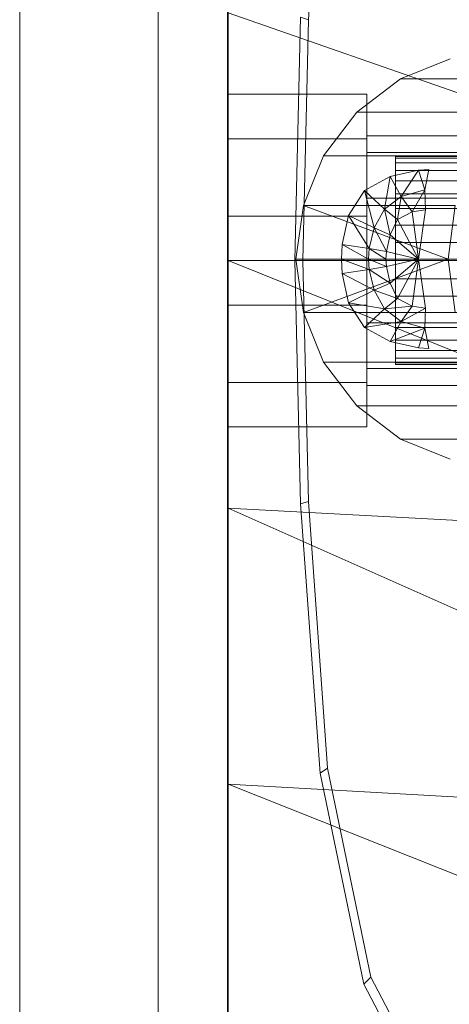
# Model space of a CAD drawing. Header units: metres. Extents: x 397.7 to 427.5, y 12.7 to 28.4.
# Tile 23 of 118: x 404.4383 to 404.5003, y 26.4295 to 26.5716. Entities that reach past the tile are written whole.
import ezdxf

# ---------------------------------------------------------------- set-up
doc = ezdxf.new("R2010")
doc.units = ezdxf.units.M
for name, color, linetype, lineweight in [('02_MOBILIARIO', 7, 'Continuous', 18), ('A-DETL-____-MBND', 7, 'Continuous', 18), ('A-GENM-____-OTLN', 7, 'Continuous', 18)]:
    doc.layers.add(name, color=color, linetype=linetype, lineweight=lineweight)

# ---------------------------------------------------------------- blocks, each defined once
blk = doc.blocks.new('Family - LONDR55-XX_ZZ-ARQ-CAA-M3D-Londres55-151283-08_PCI_P5')
at = {"layer": 'A-GENM-____-OTLN', "color": 253, "true_color": 0xaaaaaa}
for p, q in [((0.6, 0.03), (0, 0.03)), ((0.6, 0.03), (0, 0.03)), ((0, 0.01), (0.6, 0.01)), ((0, 0.01), (0.6, 0.01)), ((0.6, 0.01), (0, 0.01)), ((0, 0.01), (0.6, 0.01)), ((0, 0), (0.6, 0)), ((0.6, 0), (0, 0))]:
    blk.add_line(p, q, dxfattribs=at)
blk = doc.blocks.new('Family - Mirall P5-151289-08_PCI_P5')
blk.add_blockref('Family - LONDR55-XX_ZZ-ARQ-CAA-M3D-Londres55-151283-08_PCI_P5', (0, 0))
blk = doc.blocks.new('Family - Rentamans P5-151313-08_PCI_P5')
at = {"layer": 'A-DETL-____-MBND', "color": 253, "true_color": 0xaaaaaa}
for p, q in [((0, 0.36146), (0, 0.00406)), ((0.01159, 0.21751), (0.01437, 0.25599)), ((0, 0.2185), (0, 0.18276)), ((0, 0.2185), (0.10273, 0.18276)), ((0.00965, 0.18276), (0.01046, 0.21786)), ((0.01159, 0.21751), (0.01046, 0.21786)), ((0.01079, 0.18276), (0.01159, 0.21751)), ((0.03207, 0.21189), (0.02487, 0.20899)), ((0.02487, 0.20899), (0.01857, 0.20419)), ((0.02487, 0.20899), (0.04677, 0.20899)), ((0, 0.20033), (0, 0.20676)), ((0, 0.20676), (0.02, 0.20676)), ((0, 0.20676), (0.02, 0.20676)), ((0, 0.20676), (0, 0.20033)), ((0.02, 0.20033), (0.02, 0.20676)), ((0.02, 0.20676), (0.02, 0.20033)), ((0.01857, 0.20419), (0.01377, 0.19789)), ((0.01857, 0.20419), (0.04047, 0.20419)), ((0, 0.20033), (0, 0.18919)), ((0.02, 0.20033), (0, 0.20033)), ((0, 0.18919), (0, 0.20033)), ((0, 0.20033), (0.02, 0.20033)), ((0.02, 0.19835), (0.02, 0.20076)), ((0.02, 0.20076), (0.02, 0.19835)), ((0.1147, 0.20076), (0.02, 0.20076)), ((0.02, 0.20033), (0.02, 0.18919)), ((0.02, 0.18919), (0.02, 0.20033)), ((0.01377, 0.19789), (0.01087, 0.19069)), ((0.01377, 0.19789), (0.03567, 0.19789)), ((0.02, 0.19176), (0.02, 0.19835)), ((0.02, 0.19835), (0.02, 0.19176)), ((0.02, 0.19835), (0.1057, 0.19835)), ((0.1057, 0.19835), (0.02, 0.19835)), ((0.02416, 0.19776), (0.07393, 0.19776)), ((0.02416, 0.19753), (0.02416, 0.19776)), ((0.02416, 0.19776), (0.02416, 0.19753)), ((0.07398, 0.19753), (0.02416, 0.19753)), ((0.02416, 0.19753), (0.02416, 0.19685)), ((0.02416, 0.19753), (0.07388, 0.19753)), ((0.02416, 0.19685), (0.02416, 0.19753)), ((0.02416, 0.19685), (0.074, 0.19685)), ((0.02416, 0.19685), (0.02416, 0.19575)), ((0.02416, 0.19685), (0.0738, 0.19685)), ((0.02416, 0.19575), (0.02416, 0.19685)), ((0.01967, 0.19289), (0.02337, 0.19489)), ((0.01967, 0.19289), (0.02337, 0.19489)), ((0.02337, 0.19489), (0.02257, 0.19019)), ((0.02337, 0.19489), (0.02747, 0.19579)), ((0.02337, 0.19489), (0.02747, 0.19579)), ((0.02337, 0.19489), (0.02497, 0.19199)), ((0.02416, 0.19575), (0.07401, 0.19575)), ((0.02416, 0.19575), (0.07372, 0.19575)), ((0.02416, 0.19425), (0.02416, 0.19575)), ((0.02416, 0.19425), (0.02416, 0.19575)), ((0.02747, 0.19579), (0.02497, 0.19199)), ((0.02747, 0.19579), (0.02897, 0.19589)), ((0.02747, 0.19579), (0.02897, 0.19589)), ((0.02747, 0.19579), (0.02837, 0.19299)), ((0.02897, 0.19589), (0.02837, 0.19299)), ((0.02416, 0.19425), (0.07362, 0.19425)), ((0.02416, 0.1924), (0.02416, 0.19425)), ((0.02416, 0.1924), (0.02416, 0.19425)), ((0.02416, 0.19425), (0.07403, 0.19425)), ((0.01737, 0.18929), (0.01967, 0.19289)), ((0.01737, 0.18929), (0.01967, 0.19289)), ((0.01967, 0.19289), (0.02107, 0.18749)), ((0.01967, 0.19289), (0.02257, 0.19019)), ((0.02257, 0.19019), (0.02497, 0.19199)), ((0.02416, 0.1924), (0.07351, 0.1924)), ((0.02416, 0.19026), (0.02416, 0.1924)), ((0.02416, 0.19026), (0.02416, 0.1924)), ((0.02416, 0.1924), (0.07402, 0.1924)), ((0.02497, 0.19199), (0.02447, 0.18869)), ((0.02497, 0.19199), (0.02837, 0.19299)), ((0.02497, 0.19199), (0.02657, 0.18979)), ((0.02837, 0.19299), (0.02657, 0.18979)), ((0.02837, 0.19299), (0.02847, 0.19009)), ((0.01087, 0.19069), (0.00977, 0.18299)), ((0.01087, 0.19069), (0.03277, 0.19069)), ((0.01087, 0.19069), (0.03177, 0.18299)), ((0.02, 0.19176), (0.02, 0.18276)), ((0.02, 0.18276), (0.02, 0.19176)), ((0.09911, 0.19176), (0.02, 0.19176)), ((0.09911, 0.19176), (0.02, 0.19176)), ((0.03177, 0.18299), (0.03277, 0.19069)), ((0, 0.18919), (0.02, 0.18919)), ((0, 0.18919), (0, 0.17633)), ((0, 0.17633), (0, 0.18919)), ((0, 0.18919), (0.02, 0.18919)), ((0.01647, 0.18509), (0.01737, 0.18929)), ((0.01647, 0.18509), (0.01737, 0.18929)), ((0.02037, 0.18449), (0.01737, 0.18929)), ((0.01737, 0.18929), (0.02107, 0.18749)), ((0.02, 0.18919), (0.02, 0.17633)), ((0.02, 0.17633), (0.02, 0.18919)), ((0.02107, 0.18749), (0.02257, 0.19019)), ((0.02257, 0.19019), (0.02337, 0.18649)), ((0.02257, 0.19019), (0.02447, 0.18869)), ((0.02416, 0.19026), (0.0734, 0.19026)), ((0.02416, 0.18789), (0.02416, 0.19026)), ((0.02416, 0.18789), (0.02416, 0.19026)), ((0.02416, 0.19026), (0.07399, 0.19026)), ((0.02447, 0.18869), (0.02657, 0.18979)), ((0.02657, 0.18979), (0.02847, 0.19009)), ((0.02657, 0.18979), (0.02747, 0.18299)), ((0.02847, 0.19009), (0.02747, 0.18299)), ((0.02337, 0.18649), (0.02447, 0.18869)), ((0.02416, 0.18789), (0.07329, 0.18789)), ((0.02416, 0.18536), (0.02416, 0.18789)), ((0.02416, 0.18536), (0.02416, 0.18789)), ((0.02416, 0.18789), (0.07394, 0.18789)), ((0.02447, 0.18869), (0.02747, 0.18299)), ((0.02037, 0.18449), (0.02107, 0.18749)), ((0.02107, 0.18749), (0.02287, 0.18409)), ((0.02107, 0.18749), (0.02337, 0.18649)), ((0.02287, 0.18409), (0.02337, 0.18649)), ((0.02337, 0.18649), (0.02747, 0.18299)), ((0.01637, 0.18299), (0.01647, 0.18509)), ((0.01637, 0.18299), (0.01647, 0.18509)), ((0.02027, 0.18299), (0.01647, 0.18509)), ((0.01647, 0.18509), (0.02037, 0.18449)), ((0.02416, 0.18536), (0.07318, 0.18536)), ((0.02416, 0.18276), (0.02416, 0.18536)), ((0.07386, 0.18536), (0.02416, 0.18536)), ((0.02416, 0.18536), (0.02416, 0.18276)), ((0.02027, 0.18299), (0.02037, 0.18449)), ((0.02277, 0.18299), (0.02037, 0.18449)), ((0.02037, 0.18449), (0.02287, 0.18409)), ((0.02277, 0.18299), (0.02287, 0.18409)), ((0.02287, 0.18409), (0.02747, 0.18299)), ((0, 0.18276), (0, 0.14702)), ((0, 0.18276), (0.10273, 0.14157)), ((0.10273, 0.18276), (0, 0.18276)), ((0.01046, 0.14766), (0.00965, 0.18276)), ((0.01079, 0.18276), (0.00965, 0.18276)), ((0.00977, 0.18299), (0.03177, 0.18299)), ((0.00977, 0.18299), (0.01087, 0.17529)), ((0.01159, 0.14801), (0.01079, 0.18276)), ((0.01087, 0.17529), (0.03177, 0.18299)), ((0.02027, 0.18299), (0.01637, 0.18299)), ((0.02037, 0.18149), (0.01637, 0.18299)), ((0.01647, 0.18089), (0.01637, 0.18299)), ((0.01647, 0.18089), (0.01637, 0.18299)), ((0.02, 0.18276), (0.02, 0.17376)), ((0.02, 0.17376), (0.02, 0.18276)), ((0.0967, 0.18276), (0.02, 0.18276)), ((0.0967, 0.18276), (0.02, 0.18276)), ((0.02277, 0.18299), (0.02027, 0.18299)), ((0.02287, 0.18189), (0.02027, 0.18299)), ((0.02037, 0.18149), (0.02027, 0.18299)), ((0.02287, 0.18189), (0.02037, 0.18149)), ((0.02747, 0.18299), (0.02277, 0.18299)), ((0.02287, 0.18189), (0.02277, 0.18299)), ((0.02747, 0.18299), (0.02287, 0.18189)), ((0.02337, 0.17949), (0.02287, 0.18189)), ((0.02747, 0.18299), (0.02337, 0.17949)), ((0.02416, 0.18276), (0.07308, 0.18276)), ((0.02416, 0.18015), (0.02416, 0.18276)), ((0.07377, 0.18276), (0.02416, 0.18276)), ((0.02416, 0.18276), (0.02416, 0.18015)), ((0.02747, 0.18299), (0.02447, 0.17729)), ((0.02747, 0.18299), (0.02657, 0.17619)), ((0.02747, 0.18299), (0.02847, 0.17589)), ((0.03177, 0.18299), (0.03377, 0.18299)), ((0.03177, 0.18299), (0.03277, 0.17529)), ((0.02037, 0.18149), (0.01647, 0.18089)), ((0.02107, 0.17849), (0.01647, 0.18089)), ((0.01737, 0.17669), (0.01647, 0.18089)), ((0.01737, 0.17669), (0.01647, 0.18089)), ((0.02337, 0.17949), (0.02037, 0.18149)), ((0.02107, 0.17849), (0.02037, 0.18149)), ((0.02337, 0.17949), (0.02107, 0.17849)), ((0.02447, 0.17729), (0.02337, 0.17949)), ((0.02416, 0.18015), (0.07318, 0.18015)), ((0.02416, 0.17763), (0.02416, 0.18015)), ((0.02416, 0.18015), (0.07386, 0.18015)), ((0.02416, 0.18015), (0.02416, 0.17763)), ((0.02107, 0.17849), (0.01737, 0.17669)), ((0.02447, 0.17729), (0.02107, 0.17849)), ((0.02257, 0.17579), (0.02107, 0.17849)), ((0.02416, 0.17763), (0.07329, 0.17763)), ((0.02416, 0.17526), (0.02416, 0.17763)), ((0.02416, 0.17763), (0.07394, 0.17763)), ((0.02416, 0.17763), (0.02416, 0.17526)), ((0, 0.17633), (0.02, 0.17633)), ((0, 0.17633), (0, 0.16519)), ((0, 0.16519), (0, 0.17633)), ((0, 0.17633), (0.02, 0.17633)), ((0.02257, 0.17579), (0.01737, 0.17669)), ((0.01967, 0.17309), (0.01737, 0.17669)), ((0.01967, 0.17309), (0.01737, 0.17669)), ((0.02, 0.17633), (0.02, 0.16519)), ((0.02, 0.16519), (0.02, 0.17633)), ((0.02447, 0.17729), (0.02257, 0.17579)), ((0.02657, 0.17619), (0.02257, 0.17579)), ((0.02657, 0.17619), (0.02447, 0.17729)), ((0.02657, 0.17619), (0.02497, 0.17399)), ((0.02847, 0.17589), (0.02657, 0.17619)), ((0.01087, 0.17529), (0.03277, 0.17529)), ((0.01087, 0.17529), (0.01377, 0.16809)), ((0.02257, 0.17579), (0.01967, 0.17309)), ((0.02497, 0.17399), (0.02257, 0.17579)), ((0.02416, 0.17526), (0.0734, 0.17526)), ((0.02416, 0.17312), (0.02416, 0.17526)), ((0.02416, 0.17526), (0.07399, 0.17526)), ((0.02416, 0.17526), (0.02416, 0.17312)), ((0.02847, 0.17589), (0.02497, 0.17399)), ((0.02847, 0.17589), (0.02837, 0.17299)), ((0.02497, 0.17399), (0.01967, 0.17309)), ((0.02, 0.17376), (0.02, 0.16717)), ((0.02, 0.16717), (0.02, 0.17376)), ((0.09911, 0.17376), (0.02, 0.17376)), ((0.09911, 0.17376), (0.02, 0.17376)), ((0.02497, 0.17399), (0.02337, 0.17109)), ((0.02837, 0.17299), (0.02497, 0.17399)), ((0.02337, 0.17109), (0.01967, 0.17309)), ((0.02337, 0.17109), (0.01967, 0.17309)), ((0.02837, 0.17299), (0.02337, 0.17109)), ((0.02416, 0.17312), (0.07351, 0.17312)), ((0.02416, 0.17127), (0.02416, 0.17312)), ((0.02416, 0.17312), (0.07402, 0.17312)), ((0.02416, 0.17312), (0.02416, 0.17127)), ((0.02837, 0.17299), (0.02747, 0.17019)), ((0.02837, 0.17299), (0.02897, 0.17009)), ((0.02747, 0.17019), (0.02337, 0.17109)), ((0.02747, 0.17019), (0.02337, 0.17109)), ((0.02416, 0.17127), (0.07362, 0.17127)), ((0.02416, 0.16977), (0.02416, 0.17127)), ((0.02416, 0.17127), (0.07403, 0.17127)), ((0.02416, 0.17127), (0.02416, 0.16977)), ((0.07401, 0.16977), (0.02416, 0.16977)), ((0.02416, 0.16977), (0.02416, 0.16866)), ((0.02416, 0.16977), (0.07372, 0.16977)), ((0.02416, 0.16866), (0.02416, 0.16977)), ((0.02897, 0.17009), (0.02747, 0.17019)), ((0.02897, 0.17009), (0.02747, 0.17019)), ((0.01377, 0.16809), (0.03567, 0.16809)), ((0.01377, 0.16809), (0.01857, 0.16179)), ((0.02416, 0.16866), (0.074, 0.16866)), ((0.02416, 0.16866), (0.02416, 0.16799)), ((0.02416, 0.16866), (0.0738, 0.16866)), ((0.02416, 0.16799), (0.02416, 0.16866)), ((0.02416, 0.16799), (0.07398, 0.16799)), ((0.02416, 0.16799), (0.02416, 0.16776)), ((0.02416, 0.16799), (0.07388, 0.16799)), ((0.02416, 0.16776), (0.02416, 0.16799)), ((0.02416, 0.16776), (0.07393, 0.16776)), ((0.02, 0.16717), (0.02, 0.16476)), ((0.02, 0.16476), (0.02, 0.16717)), ((0.1057, 0.16717), (0.02, 0.16717)), ((0.1057, 0.16717), (0.02, 0.16717)), ((0, 0.16519), (0.02, 0.16519)), ((0, 0.16519), (0, 0.15876)), ((0, 0.15876), (0, 0.16519)), ((0, 0.16519), (0.02, 0.16519)), ((0.02, 0.16519), (0.02, 0.15876)), ((0.02, 0.15876), (0.02, 0.16519)), ((0.1147, 0.16476), (0.02, 0.16476)), ((0.01857, 0.16179), (0.04047, 0.16179)), ((0.01857, 0.16179), (0.02487, 0.15699)), ((0, 0.15876), (0.02, 0.15876)), ((0, 0.15876), (0.02, 0.15876)), ((0.04677, 0.15699), (0.02487, 0.15699)), ((0.02487, 0.15699), (0.03207, 0.15409)), ((0.01159, 0.14801), (0.01046, 0.14766)), ((0.01437, 0.10952), (0.01159, 0.14801)), ((0, 0.14702), (0, 0.10722)), ((0.10273, 0.14157), (0, 0.14702)), ((0, 0.14702), (0.10273, 0.10137)), ((0.01327, 0.10879), (0.01046, 0.14766)), ((0.01437, 0.10952), (0.01327, 0.10879)), ((0.02062, 0.07939), (0.01437, 0.10952)), ((0.01958, 0.07835), (0.01327, 0.10879)), ((0, 0.10722), (0, 0.06579)), ((0.10273, 0.10137), (0, 0.10722)), ((0, 0.10722), (0.10273, 0.06628)), ((0.02062, 0.07939), (0.01958, 0.07835)), ((0.03136, 0.05592), (0.01958, 0.07835)), ((0.03228, 0.05718), (0.02062, 0.07939))]:
    blk.add_line(p, q, dxfattribs=at)
blk = doc.blocks.new('LONDR55-XX_ZZ-ARQ-CAA-M3D-Londres55_ifc-1-08_PCI_P5')
at = {"layer": '02_MOBILIARIO', "color": 253, "lineweight": 18, "true_color": 0xaaaaaa}
blk.add_blockref('Family - Rentamans P5-151313-08_PCI_P5', (404.46838, 26.35405), dxfattribs=at)
at = {"layer": 'A-GENM-____-OTLN', "color": 253, "lineweight": 18, "true_color": 0xaaaaaa, "rotation": 90}
blk.add_blockref('Family - Mirall P5-151289-08_PCI_P5', (404.46831, 26.22386), dxfattribs=at)

msp = doc.modelspace()

# ---------------------------------------------------------------- block references
at = {"lineweight": 5}
msp.add_blockref('LONDR55-XX_ZZ-ARQ-CAA-M3D-Londres55_ifc-1-08_PCI_P5', (0, 0), dxfattribs=at)

doc.saveas('drawing.dxf')
